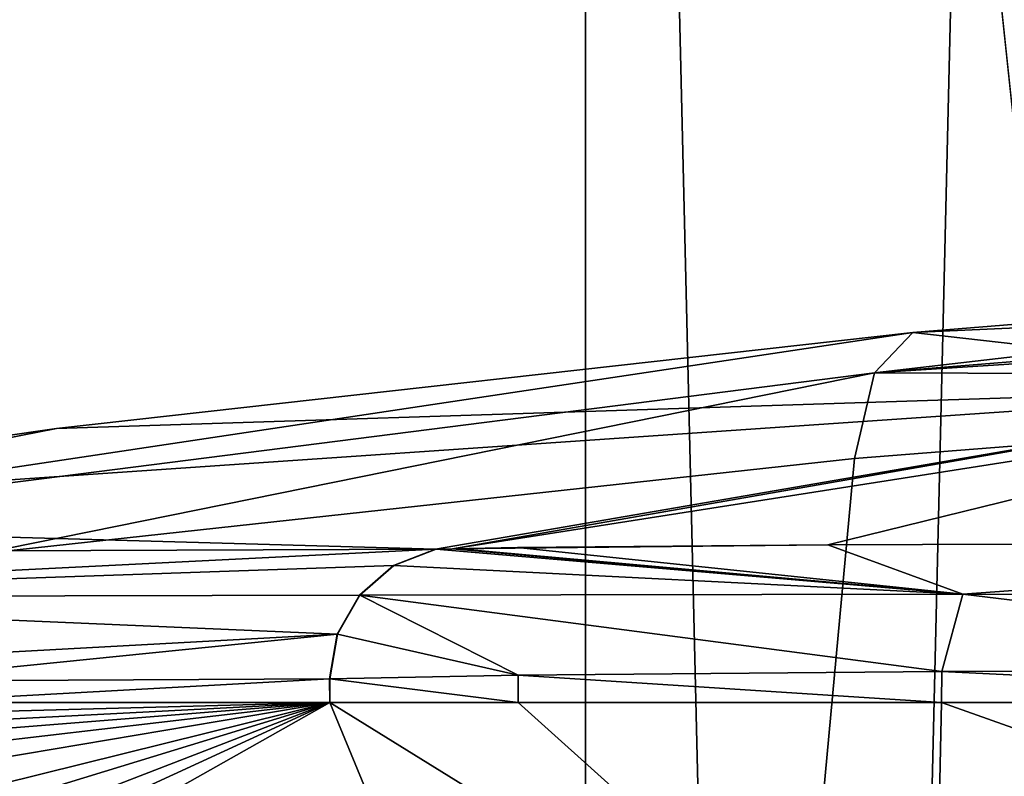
# Model space of a CAD drawing. Header units: millimetres. Extents: x -25 to 25, y -36 to 145.
# Tile 47 of 123: x -16.14 to -12.41, y 115.32 to 118.19. Entities that reach past the tile are written whole.
import ezdxf

# ---------------------------------------------------------------- set-up
doc = ezdxf.new("R2010")
doc.units = ezdxf.units.MM
doc.header["$LTSCALE"] = 65.185185
for name, color, linetype in [('387', 7, 'CONTINUOUS'), ('388', 7, 'CONTINUOUS'), ('469', 7, 'CONTINUOUS'), ('471', 7, 'CONTINUOUS'), ('472', 7, 'CONTINUOUS'), ('475', 7, 'CONTINUOUS'), ('477', 7, 'CONTINUOUS'), ('478', 7, 'CONTINUOUS'), ('479', 7, 'CONTINUOUS'), ('486', 7, 'CONTINUOUS'), ('489', 7, 'CONTINUOUS'), ('490', 7, 'CONTINUOUS'), ('491', 7, 'CONTINUOUS')]:
    doc.layers.add(name, color=color, linetype=linetype)

msp = doc.modelspace()

# ---------------------------------------------------------------- linework, layer by layer
at = {"layer": '387', "linetype": 'CONTINUOUS'}
for points in [[(-12.1243, 66.206, 68.1263), (-14, 60.4027, 72.0407), (-12.1243, 138.9011, 175.9012), (-12.1243, 66.206, 68.1263)], [(-14, 60.4027, 72.0407), (-14, 133.0978, 179.8156), (-12.1243, 138.9011, 175.9012), (-14, 60.4027, 72.0407)]]:
    msp.add_3dface(points, dxfattribs=at)
at = {"layer": '388', "linetype": 'CONTINUOUS'}
for points in [[(-14, 60.4027, 72.0407), (-12.1243, 54.5993, 75.9551), (-14, 133.0978, 179.8156), (-14, 60.4027, 72.0407)], [(-14, 133.0978, 179.8156), (-12.1243, 54.5993, 75.9551), (-12.25, 116.5743, 167.4391), (-14, 133.0978, 179.8156)], [(-12.1243, 127.2944, 183.73), (-14, 133.0978, 179.8156), (-12.25, 116.5743, 167.4391), (-12.1243, 127.2944, 183.73)]]:
    msp.add_3dface(points, dxfattribs=at)
at = {"layer": '469', "linetype": 'CONTINUOUS'}
for points in [[(-12.9822, 116.5249, -16.2331), (-9.0241, 116.8355, -18.7133), (-15.1665, 92.8892, -15.3428), (-12.9822, 116.5249, -16.2331)], [(-15.1665, 92.8892, -15.3428), (-9.0241, 116.8355, -18.7133), (-8.0543, 95.0315, -19.9368), (-15.1665, 92.8892, -15.3428)], [(-16.2916, 116.1637, -12.9281), (-12.9822, 116.5249, -16.2331), (-15.1665, 92.8892, -15.3428), (-16.2916, 116.1637, -12.9281)], [(-20.1508, 89.4738, -8.0185), (-16.2916, 116.1637, -12.9281), (-15.1665, 92.8892, -15.3428), (-20.1508, 89.4738, -8.0185)]]:
    msp.add_3dface(points, dxfattribs=at)
at = {"layer": '471', "linetype": 'CONTINUOUS'}
for points in [[(-16.7013, 115.6816, 37.4152), (-16.5987, 115.6, 38.9869), (-14.9698, 115.6901, 63.9512), (-16.7013, 115.6816, 37.4152)], [(-16.5987, 115.6, 38.9869), (-14.9682, 115.6, 63.9766), (-14.9698, 115.6901, 63.9512), (-16.5987, 115.6, 38.9869)], [(-14.9698, 115.6901, 63.9512), (-14.9682, 115.6, 63.9766), (-14.969, 115.6901, 63.9639), (-14.9698, 115.6901, 63.9512)], [(-14.9682, 115.6, 63.9766), (-14.9682, 115.6901, 63.9766), (-14.969, 115.6901, 63.9639), (-14.9682, 115.6, 63.9766)]]:
    msp.add_3dface(points, dxfattribs=at)
at = {"layer": '472', "linetype": 'CONTINUOUS'}
for points in [[(-12.6519, 115.718, 71.0583), (-10.2544, 115.6, 73.9475), (-10.2537, 115.7295, 73.9481), (-12.6519, 115.718, 71.0583)], [(-14.9682, 115.6901, 63.9766), (-14.2555, 115.6, 67.6648), (-14.2554, 115.7042, 67.6652), (-14.9682, 115.6901, 63.9766)], [(-14.9682, 115.6901, 63.9766), (-14.9682, 115.6, 63.9766), (-14.2555, 115.6, 67.6648), (-14.9682, 115.6901, 63.9766)], [(-14.2555, 115.6, 67.6648), (-12.6525, 115.6, 71.0575), (-14.2554, 115.7042, 67.6652), (-14.2555, 115.6, 67.6648)], [(-14.2554, 115.7042, 67.6652), (-12.6525, 115.6, 71.0575), (-12.6519, 115.718, 71.0583), (-14.2554, 115.7042, 67.6652)], [(-12.6525, 115.6, 71.0575), (-10.2544, 115.6, 73.9475), (-12.6519, 115.718, 71.0583), (-12.6525, 115.6, 71.0575)]]:
    msp.add_3dface(points, dxfattribs=at)
at = {"layer": '475', "linetype": 'CONTINUOUS'}
for points in [[(-12.7614, 117.0017, -15.8053), (-7.3357, 117.2446, 63.2348), (-8.8772, 117.3153, -18.2439), (-12.7614, 117.0017, -15.8053)], [(-10.9785, 116.7999, 63.5249), (-7.3357, 117.2446, 63.2348), (-12.7614, 117.0017, -15.8053), (-10.9785, 116.7999, 63.5249)], [(-16.0029, 116.6379, -12.5604), (-10.9785, 116.7999, 63.5249), (-12.7614, 117.0017, -15.8053), (-16.0029, 116.6379, -12.5604)], [(-14.5674, 116.1807, 63.9248), (-10.9785, 116.7999, 63.5249), (-18.4272, 116.2898, -8.6866), (-14.5674, 116.1807, 63.9248)], [(-18.4272, 116.2898, -8.6866), (-10.9785, 116.7999, 63.5249), (-16.0029, 116.6379, -12.5604), (-18.4272, 116.2898, -8.6866)], [(-14.5674, 116.1807, 63.9248), (-18.4272, 116.2898, -8.6866), (-16.2, 116.1743, 38.7627), (-14.5674, 116.1807, 63.9248)]]:
    msp.add_3dface(points, dxfattribs=at)
at = {"layer": '477', "linetype": 'CONTINUOUS'}
for points in [[(-10.9785, 116.7999, 63.5249), (-14.5674, 116.1807, 63.9248), (-14.5034, 116.1823, 64.6588), (-10.9785, 116.7999, 63.5249)], [(-10.9785, 116.7999, 63.5249), (-14.5034, 116.1823, 64.6588), (-10.746, 116.7721, 67.5246), (-10.9785, 116.7999, 63.5249)], [(-14.5034, 116.1823, 64.6588), (-13.0834, 116.1977, 69.5271), (-10.746, 116.7721, 67.5246), (-14.5034, 116.1823, 64.6588)], [(-13.0834, 116.1977, 69.5271), (-9.8538, 116.2094, 73.8305), (-10.746, 116.7721, 67.5246), (-13.0834, 116.1977, 69.5271)], [(-14.5674, 116.1807, 63.9248), (-14.5666, 116.1807, 63.9377), (-14.5034, 116.1823, 64.6588), (-14.5674, 116.1807, 63.9248)], [(-14.5657, 116.1807, 63.9503), (-14.5034, 116.1823, 64.6588), (-14.5666, 116.1807, 63.9377), (-14.5657, 116.1807, 63.9503)], [(-14.2578, 116.1872, 66.1594), (-13.0834, 116.1977, 69.5271), (-14.5034, 116.1823, 64.6588), (-14.2578, 116.1872, 66.1594)], [(-14.4782, 116.1829, 64.8708), (-14.2578, 116.1872, 66.1594), (-14.5034, 116.1823, 64.6588), (-14.4782, 116.1829, 64.8708)]]:
    msp.add_3dface(points, dxfattribs=at)
at = {"layer": '478', "linetype": 'CONTINUOUS'}
for points in [[(-14.9682, 115.6, 63.9766), (-16.5987, 115.6, 38.9869), (-18.3099, 115.5113, 12.7308), (-14.9682, 115.6, 63.9766)], [(-18.2911, 115.4291, 12.9363), (-14.9682, 115.6, 63.9766), (-18.3099, 115.5113, 12.7308), (-18.2911, 115.4291, 12.9363)], [(-18.2598, 115.3375, 13.2623), (-14.9682, 115.6, 63.9766), (-18.2911, 115.4291, 12.9363), (-18.2598, 115.3375, 13.2623)], [(-18.2055, 115.2219, 13.8068), (-14.9682, 115.6, 63.9766), (-18.2598, 115.3375, 13.2623), (-18.2055, 115.2219, 13.8068)], [(-18.1106, 115.0704, 14.7188), (-14.9682, 115.6, 63.9766), (-18.2055, 115.2219, 13.8068), (-18.1106, 115.0704, 14.7188)], [(-17.9408, 114.8638, 16.2615), (-14.9682, 115.6, 63.9766), (-18.1106, 115.0704, 14.7188), (-17.9408, 114.8638, 16.2615)], [(-17.8082, 114.7313, 17.4008), (-14.9682, 115.6, 63.9766), (-17.9408, 114.8638, 16.2615), (-17.8082, 114.7313, 17.4008)], [(-17.6258, 114.5732, 18.8876), (-14.9682, 115.6, 63.9766), (-17.8082, 114.7313, 17.4008), (-17.6258, 114.5732, 18.8876)], [(-17.4648, 114.4504, 20.1308), (-14.9682, 115.6, 63.9766), (-17.6258, 114.5732, 18.8876), (-17.4648, 114.4504, 20.1308)], [(-17.2571, 114.3096, 21.6481), (-14.9682, 115.6, 63.9766), (-17.4648, 114.4504, 20.1308), (-17.2571, 114.3096, 21.6481)], [(-14.9682, 115.6, 63.9766), (-17.2571, 114.3096, 21.6481), (-14.3836, 114.1858, 63.9385), (-14.9682, 115.6, 63.9766)]]:
    msp.add_3dface(points, dxfattribs=at)
at = {"layer": '479', "linetype": 'CONTINUOUS'}
for points in [[(-14.2555, 115.6, 67.6648), (-14.9682, 115.6, 63.9766), (-12.6823, 114.1858, 69.851), (-14.2555, 115.6, 67.6648)], [(-14.9682, 115.6, 63.9766), (-14.3836, 114.1858, 63.9385), (-12.6823, 114.1858, 69.851), (-14.9682, 115.6, 63.9766)], [(-12.6525, 115.6, 71.0575), (-14.2555, 115.6, 67.6648), (-12.6823, 114.1858, 69.851), (-12.6525, 115.6, 71.0575)], [(-12.6525, 115.6, 71.0575), (-12.6823, 114.1858, 69.851), (-8.6706, 114.1858, 74.5148), (-12.6525, 115.6, 71.0575)], [(-10.2544, 115.6, 73.9475), (-12.6525, 115.6, 71.0575), (-8.6706, 114.1858, 74.5148), (-10.2544, 115.6, 73.9475)]]:
    msp.add_3dface(points, dxfattribs=at)
at = {"layer": '486', "linetype": 'CONTINUOUS'}
for points in [[(-8.8772, 117.3153, -18.2439), (-4.5562, 117.5258, -19.7536), (-12.9061, 116.8482, -16.1238), (-8.8772, 117.3153, -18.2439)], [(-4.5562, 117.5258, -19.7536), (-4.6059, 117.3836, -20.0978), (-12.9061, 116.8482, -16.1238), (-4.5562, 117.5258, -19.7536)], [(-4.6059, 117.3836, -20.0978), (-9.0241, 116.8355, -18.7133), (-12.9061, 116.8482, -16.1238), (-4.6059, 117.3836, -20.0978)], [(-12.7614, 117.0017, -15.8053), (-8.8772, 117.3153, -18.2439), (-12.9061, 116.8482, -16.1238), (-12.7614, 117.0017, -15.8053)], [(-16.0029, 116.6379, -12.5604), (-12.7614, 117.0017, -15.8053), (-18.6582, 116.1173, -8.9619), (-16.0029, 116.6379, -12.5604)], [(-12.7614, 117.0017, -15.8053), (-12.9061, 116.8482, -16.1238), (-18.6582, 116.1173, -8.9619), (-12.7614, 117.0017, -15.8053)], [(-12.9061, 116.8482, -16.1238), (-16.2916, 116.1637, -12.9281), (-18.6582, 116.1173, -8.9619), (-12.9061, 116.8482, -16.1238)], [(-12.9822, 116.5249, -16.2331), (-16.2916, 116.1637, -12.9281), (-12.9061, 116.8482, -16.1238), (-12.9822, 116.5249, -16.2331)], [(-9.0241, 116.8355, -18.7133), (-12.9822, 116.5249, -16.2331), (-12.9061, 116.8482, -16.1238), (-9.0241, 116.8355, -18.7133)], [(-18.4272, 116.2898, -8.6866), (-16.0029, 116.6379, -12.5604), (-18.6582, 116.1173, -8.9619), (-18.4272, 116.2898, -8.6866)]]:
    msp.add_3dface(points, dxfattribs=at)
at = {"layer": '489', "linetype": 'CONTINUOUS'}
for points in [[(-14.5674, 116.1807, 63.9248), (-16.2, 116.1743, 38.7627), (-18.2014, 115.9992, 12.5915), (-14.5674, 116.1807, 63.9248)], [(-14.5674, 116.1807, 63.9248), (-18.2014, 115.9992, 12.5915), (-14.7269, 116.1193, 63.9352), (-14.5674, 116.1807, 63.9248)], [(-14.7269, 116.1193, 63.9352), (-18.2014, 115.9992, 12.5915), (-14.8563, 116.0076, 63.9437), (-14.7269, 116.1193, 63.9352)], [(-18.2014, 115.9992, 12.5915), (-18.3204, 115.675, 12.5993), (-14.9406, 115.8587, 63.9493), (-18.2014, 115.9992, 12.5915)], [(-14.8563, 116.0076, 63.9437), (-18.2014, 115.9992, 12.5915), (-14.9406, 115.8587, 63.9493), (-14.8563, 116.0076, 63.9437)], [(-18.3204, 115.675, 12.5993), (-16.7013, 115.6816, 37.4152), (-14.9406, 115.8587, 63.9493), (-18.3204, 115.675, 12.5993)], [(-14.9698, 115.6901, 63.9512), (-14.9406, 115.8587, 63.9493), (-16.7013, 115.6816, 37.4152), (-14.9698, 115.6901, 63.9512)]]:
    msp.add_3dface(points, dxfattribs=at)
at = {"layer": '490', "linetype": 'CONTINUOUS'}
for points in [[(-14.5666, 116.1807, 63.9377), (-14.5674, 116.1807, 63.9248), (-14.7269, 116.1193, 63.9352), (-14.5666, 116.1807, 63.9377)], [(-14.5657, 116.1807, 63.9503), (-14.5666, 116.1807, 63.9377), (-14.7269, 116.1193, 63.9352), (-14.5657, 116.1807, 63.9503)], [(-14.5657, 116.1807, 63.9503), (-14.7269, 116.1193, 63.9352), (-14.7252, 116.1193, 63.9607), (-14.5657, 116.1807, 63.9503)], [(-14.7269, 116.1193, 63.9352), (-14.8563, 116.0076, 63.9437), (-14.8547, 116.0076, 63.9692), (-14.7269, 116.1193, 63.9352)], [(-14.7252, 116.1193, 63.9607), (-14.7269, 116.1193, 63.9352), (-14.8547, 116.0076, 63.9692), (-14.7252, 116.1193, 63.9607)], [(-14.8563, 116.0076, 63.9437), (-14.9406, 115.8587, 63.9493), (-14.9389, 115.8587, 63.9747), (-14.8563, 116.0076, 63.9437)], [(-14.8547, 116.0076, 63.9692), (-14.8563, 116.0076, 63.9437), (-14.9389, 115.8587, 63.9747), (-14.8547, 116.0076, 63.9692)], [(-14.9698, 115.6901, 63.9512), (-14.969, 115.6901, 63.9639), (-14.9406, 115.8587, 63.9493), (-14.9698, 115.6901, 63.9512)], [(-14.9682, 115.6901, 63.9766), (-14.9406, 115.8587, 63.9493), (-14.969, 115.6901, 63.9639), (-14.9682, 115.6901, 63.9766)], [(-14.9406, 115.8587, 63.9493), (-14.9682, 115.6901, 63.9766), (-14.9389, 115.8587, 63.9747), (-14.9406, 115.8587, 63.9493)]]:
    msp.add_3dface(points, dxfattribs=at)
at = {"layer": '491', "linetype": 'CONTINUOUS'}
for points in [[(-14.5657, 116.1807, 63.9503), (-14.7252, 116.1193, 63.9607), (-12.572, 116.0104, 71.0082), (-14.5657, 116.1807, 63.9503)], [(-14.5034, 116.1823, 64.6588), (-14.5657, 116.1807, 63.9503), (-12.572, 116.0104, 71.0082), (-14.5034, 116.1823, 64.6588)], [(-14.4782, 116.1829, 64.8708), (-14.5034, 116.1823, 64.6588), (-12.572, 116.0104, 71.0082), (-14.4782, 116.1829, 64.8708)], [(-14.2578, 116.1872, 66.1594), (-14.4782, 116.1829, 64.8708), (-12.572, 116.0104, 71.0082), (-14.2578, 116.1872, 66.1594)], [(-13.0834, 116.1977, 69.5271), (-14.2578, 116.1872, 66.1594), (-12.572, 116.0104, 71.0082), (-13.0834, 116.1977, 69.5271)], [(-9.8538, 116.2094, 73.8305), (-13.0834, 116.1977, 69.5271), (-12.572, 116.0104, 71.0082), (-9.8538, 116.2094, 73.8305)], [(-9.8538, 116.2094, 73.8305), (-12.572, 116.0104, 71.0082), (-7.177, 116.0094, 76.0808), (-9.8538, 116.2094, 73.8305)], [(-14.7252, 116.1193, 63.9607), (-14.8547, 116.0076, 63.9692), (-12.572, 116.0104, 71.0082), (-14.7252, 116.1193, 63.9607)], [(-14.2554, 115.7042, 67.6652), (-14.8547, 116.0076, 63.9692), (-14.9389, 115.8587, 63.9747), (-14.2554, 115.7042, 67.6652)], [(-14.8547, 116.0076, 63.9692), (-12.6519, 115.718, 71.0583), (-12.572, 116.0104, 71.0082), (-14.8547, 116.0076, 63.9692)], [(-14.2554, 115.7042, 67.6652), (-12.6519, 115.718, 71.0583), (-14.8547, 116.0076, 63.9692), (-14.2554, 115.7042, 67.6652)], [(-12.6519, 115.718, 71.0583), (-10.2537, 115.7295, 73.9481), (-12.572, 116.0104, 71.0082), (-12.6519, 115.718, 71.0583)], [(-12.572, 116.0104, 71.0082), (-10.2537, 115.7295, 73.9481), (-7.177, 116.0094, 76.0808), (-12.572, 116.0104, 71.0082)], [(-14.9682, 115.6901, 63.9766), (-14.2554, 115.7042, 67.6652), (-14.9389, 115.8587, 63.9747), (-14.9682, 115.6901, 63.9766)]]:
    msp.add_3dface(points, dxfattribs=at)

doc.saveas('drawing.dxf')
